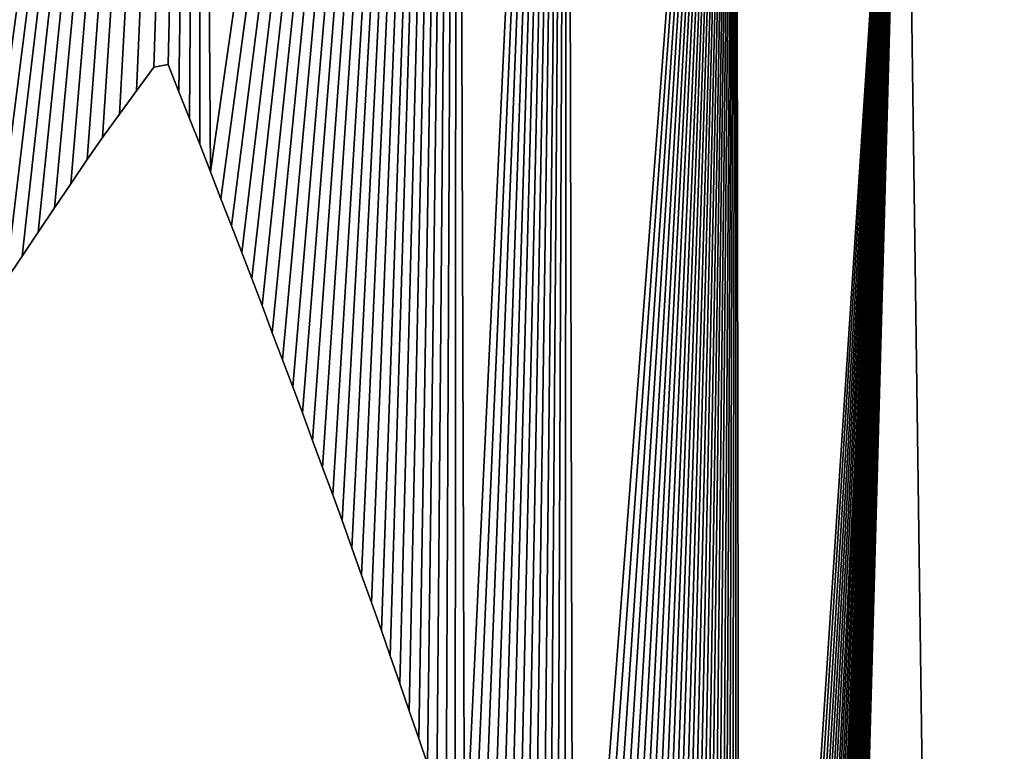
# Model space of a CAD drawing. Extents: x 9 to 1212, y 18 to 833.
# Tile 125 of 172: x 59 to 76, y 794 to 807. Entities that reach past the tile are written whole.
import ezdxf

# ---------------------------------------------------------------- set-up
doc = ezdxf.new("R2010")
doc.units = 0
doc.header["$MEASUREMENT"] = 0
doc.layers.get('0').update_dxf_attribs({"linetype": 'CONTINUOUS'})

# ---------------------------------------------------------------- blocks, each defined once
blk = doc.blocks.new('GRUPO_1')
for p, q in [((53.03481, 365.35895), (52.74262, 364.95838)), ((53.03481, 365.35895, 15), (52.74262, 364.95838, 15)), ((53.27674, 365.40126), (53.03481, 365.35895)), ((53.27674, 365.40126, 15), (53.03481, 365.35895, 15)), ((53.03481, 365.35895), (53.03481, 365.35895, 15)), ((53.459, 364.94206), (53.27674, 365.40126)), ((53.459, 364.94206, 15), (53.27674, 365.40126, 15)), ((53.27674, 365.40126), (53.27674, 365.40126, 15)), ((52.74262, 364.95838), (52.4528, 364.56107)), ((52.74262, 364.95838, 15), (52.4528, 364.56107, 15)), ((52.74262, 364.95838), (52.74262, 364.95838, 15)), ((53.63861, 364.48956), (53.459, 364.94206)), ((53.63861, 364.48956, 15), (53.459, 364.94206, 15)), ((53.459, 364.94206), (53.459, 364.94206, 15)), ((52.4528, 364.56107), (52.16657, 364.16867)), ((52.4528, 364.56107, 15), (52.16657, 364.16867, 15)), ((52.4528, 364.56107), (52.4528, 364.56107, 15)), ((53.80978, 364.05601), (53.63861, 364.48956)), ((53.80978, 364.05601, 15), (53.63861, 364.48956, 15)), ((53.63861, 364.48956), (53.63861, 364.48956, 15)), ((52.16657, 364.16867), (51.90492, 363.79298)), ((52.16657, 364.16867, 15), (51.90492, 363.79298, 15)), ((52.16657, 364.16867), (52.16657, 364.16867, 15)), ((53.99082, 363.58958), (53.80978, 364.05601)), ((53.99082, 363.58958, 15), (53.80978, 364.05601, 15)), ((53.80978, 364.05601), (53.80978, 364.05601, 15)), ((51.90492, 363.79298), (51.62862, 363.3827)), ((51.90492, 363.79298, 15), (51.62862, 363.3827, 15)), ((51.90492, 363.79298), (51.90492, 363.79298, 15)), ((54.16848, 363.13186), (53.99082, 363.58958)), ((54.16848, 363.13186, 15), (53.99082, 363.58958, 15)), ((53.99082, 363.58958), (53.99082, 363.58958, 15)), ((51.62862, 363.3827), (51.35438, 362.97548)), ((51.62862, 363.3827, 15), (51.35438, 362.97548, 15)), ((51.62862, 363.3827), (51.62862, 363.3827, 15)), ((54.34677, 362.6725), (54.16848, 363.13186)), ((54.34677, 362.6725, 15), (54.16848, 363.13186, 15)), ((54.16848, 363.13186), (54.16848, 363.13186, 15)), ((51.35438, 362.97548), (51.07726, 362.56398)), ((51.35438, 362.97548, 15), (51.07726, 362.56398, 15)), ((51.35438, 362.97548), (51.35438, 362.97548, 15)), ((54.52274, 362.21915), (54.34677, 362.6725)), ((54.52274, 362.21915, 15), (54.34677, 362.6725, 15)), ((54.34677, 362.6725), (54.34677, 362.6725, 15)), ((51.07726, 362.56398), (50.80537, 362.16026)), ((51.07726, 362.56398, 15), (50.80537, 362.16026, 15)), ((51.07726, 362.56398), (51.07726, 362.56398, 15)), ((50.80537, 362.16026), (50.5281, 361.74853)), ((50.80537, 362.16026, 15), (50.5281, 361.74853, 15)), ((50.80537, 362.16026), (50.80537, 362.16026, 15)), ((54.69011, 361.78166), (54.52274, 362.21915)), ((54.69011, 361.78166, 15), (54.52274, 362.21915, 15)), ((54.52274, 362.21915), (54.52274, 362.21915, 15)), ((54.86418, 361.32254), (54.69011, 361.78166)), ((54.86418, 361.32254, 15), (54.69011, 361.78166, 15)), ((54.69011, 361.78166), (54.69011, 361.78166, 15)), ((55.03869, 360.86228), (54.86418, 361.32254)), ((55.03869, 360.86228, 15), (54.86418, 361.32254, 15)), ((54.86418, 361.32254), (54.86418, 361.32254, 15)), ((55.21156, 360.40635), (55.03869, 360.86228)), ((55.21156, 360.40635, 15), (55.03869, 360.86228, 15)), ((55.03869, 360.86228), (55.03869, 360.86228, 15)), ((55.38444, 359.95039), (55.21156, 360.40635)), ((55.38444, 359.95039, 15), (55.21156, 360.40635, 15)), ((55.21156, 360.40635), (55.21156, 360.40635, 15)), ((55.54885, 359.50508), (55.38444, 359.95039)), ((55.54885, 359.50508, 15), (55.38444, 359.95039, 15)), ((55.38444, 359.95039), (55.38444, 359.95039, 15)), ((55.7197, 359.0422), (55.54885, 359.50508)), ((55.7197, 359.0422, 15), (55.54885, 359.50508, 15)), ((55.54885, 359.50508), (55.54885, 359.50508, 15)), ((55.88971, 358.58161), (55.7197, 359.0422)), ((55.88971, 358.58161, 15), (55.7197, 359.0422, 15)), ((55.7197, 359.0422), (55.7197, 359.0422, 15)), ((56.06083, 358.118), (55.88971, 358.58161)), ((56.06083, 358.118, 15), (55.88971, 358.58161, 15)), ((55.88971, 358.58161), (55.88971, 358.58161, 15)), ((56.21862, 357.68564), (56.06083, 358.118)), ((56.21862, 357.68564, 15), (56.06083, 358.118, 15)), ((56.06083, 358.118), (56.06083, 358.118, 15)), ((56.38479, 357.22123), (56.21862, 357.68564)), ((56.38479, 357.22123, 15), (56.21862, 357.68564, 15)), ((56.21862, 357.68564), (56.21862, 357.68564, 15)), ((56.5506, 356.75786), (56.38479, 357.22123)), ((56.5506, 356.75786, 15), (56.38479, 357.22123, 15)), ((56.38479, 357.22123), (56.38479, 357.22123, 15)), ((56.71613, 356.29526), (56.5506, 356.75786)), ((56.71613, 356.29526, 15), (56.5506, 356.75786, 15)), ((56.5506, 356.75786), (56.5506, 356.75786, 15)), ((56.88472, 355.82411), (56.71613, 356.29526)), ((56.88472, 355.82411, 15), (56.71613, 356.29526, 15)), ((56.71613, 356.29526), (56.71613, 356.29526, 15)), ((57.0336, 355.39595), (56.88472, 355.82411)), ((57.0336, 355.39595, 15), (56.88472, 355.82411, 15)), ((56.88472, 355.82411), (56.88472, 355.82411, 15)), ((57.1954, 354.92777), (57.0336, 355.39595)), ((57.1954, 354.92777, 15), (57.0336, 355.39595, 15)), ((57.0336, 355.39595), (57.0336, 355.39595, 15)), ((57.35515, 354.4655), (57.1954, 354.92777)), ((57.35515, 354.4655, 15), (57.1954, 354.92777, 15)), ((57.1954, 354.92777), (57.1954, 354.92777, 15)), ((57.5179, 353.99459), (57.35515, 354.4655)), ((57.5179, 353.99459, 15), (57.35515, 354.4655, 15)), ((57.35515, 354.4655), (57.35515, 354.4655, 15)), ((57.66568, 353.5635), (57.5179, 353.99459)), ((57.66568, 353.5635, 15), (57.5179, 353.99459, 15)), ((57.5179, 353.99459), (57.5179, 353.99459, 15))]:
    blk.add_line(p, q)
mesh = blk.add_polyface()
corners = [(42.97041, 348.17813), (42.804, 376.66345), (48.14476, 383.35069), (48.18647, 358.05075), (53.81162, 389.3792), (48.4476, 358.4712), (48.70416, 358.88428), (48.96287, 359.30083), (49.22363, 359.72067), (49.47713, 360.12882), (49.73537, 360.5446), (49.9811, 360.93627), (50.24989, 361.3354), (50.5281, 361.74853), (50.80537, 362.16026), (51.07726, 362.56398), (51.35438, 362.97548), (51.62862, 363.3827), (51.90492, 363.79298), (52.16657, 364.16867), (52.4528, 364.56107), (52.74262, 364.95838), (53.03481, 365.35895), (53.27674, 365.40126), (53.459, 364.94206), (53.63861, 364.48956), (53.80978, 364.05601), (53.99082, 363.58958), (58.16043, 392.66797), (54.16848, 363.13186), (54.34677, 362.6725), (54.52274, 362.21915), (54.69011, 361.78166), (54.86418, 361.32254), (55.03869, 360.86228), (55.21156, 360.40635), (55.38444, 359.95039), (55.54885, 359.50508), (55.7197, 359.0422), (55.88971, 358.58161), (56.06083, 358.118), (56.21862, 357.68564), (56.38479, 357.22123), (56.5506, 356.75786), (56.71613, 356.29526), (58.28885, 351.69042), (60.03148, 388.27036), (60.12873, 345.64484), (62.88618, 381.72551)]
mesh.append_faces([[corners[k] for k in face] for face in [(3, 4, 5), (5, 4, 6), (6, 4, 7), (7, 4, 8), (8, 4, 9), (9, 4, 10), (10, 4, 11), (11, 4, 12), (12, 4, 13), (13, 4, 14), (14, 4, 15), (15, 4, 16), (16, 4, 17), (17, 4, 18), (18, 4, 19), (19, 4, 20), (20, 4, 21), (21, 4, 22), (22, 4, 23), (23, 4, 24), (24, 4, 25), (25, 4, 26), (26, 4, 27), (27, 28, 29), (29, 28, 30), (30, 28, 31), (31, 28, 32), (32, 28, 33), (33, 28, 34), (34, 28, 35), (35, 28, 36), (36, 28, 37), (37, 28, 38), (38, 28, 39), (39, 28, 40), (40, 28, 41), (41, 28, 42), (42, 28, 43), (43, 28, 44)]], dxfattribs={"vtx0": -1, "vtx1": -1})
mesh.append_faces([[corners[k] for k in face] for face in [(0, 1, 2), (3, 2, 4), (27, 4, 28), (45, 28, 46), (47, 46, 48)]], dxfattribs={"vtx0": -1, "vtx2": -1})
mesh = blk.add_polyface()
corners = [(42.804, 376.66345, 15), (42.97041, 348.17813, 15), (48.14476, 383.35069, 15), (48.18647, 358.05075, 15), (53.81162, 389.3792, 15), (48.4476, 358.4712, 15), (48.70416, 358.88428, 15), (48.96287, 359.30083, 15), (49.22363, 359.72067, 15), (49.47713, 360.12882, 15), (49.73537, 360.5446, 15), (49.9811, 360.93627, 15), (50.24989, 361.3354, 15), (50.5281, 361.74853, 15), (50.80537, 362.16026, 15), (51.07726, 362.56398, 15), (51.35438, 362.97548, 15), (51.62862, 363.3827, 15), (51.90492, 363.79298, 15), (52.16657, 364.16867, 15), (52.4528, 364.56107, 15), (52.74262, 364.95838, 15), (53.03481, 365.35895, 15), (53.27674, 365.40126, 15), (53.459, 364.94206, 15), (53.63861, 364.48956, 15), (53.80978, 364.05601, 15), (53.99082, 363.58958, 15), (58.16043, 392.66797, 15), (54.16848, 363.13186, 15), (54.34677, 362.6725, 15), (54.52274, 362.21915, 15), (54.69011, 361.78166, 15), (54.86418, 361.32254, 15), (55.03869, 360.86228, 15), (55.21156, 360.40635, 15), (55.38444, 359.95039, 15), (55.54885, 359.50508, 15), (55.7197, 359.0422, 15), (55.88971, 358.58161, 15), (56.06083, 358.118, 15), (56.21862, 357.68564, 15), (56.38479, 357.22123, 15), (56.5506, 356.75786, 15), (56.71613, 356.29526, 15), (58.28885, 351.69042, 15), (60.03148, 388.27036, 15), (60.12873, 345.64484, 15), (62.88618, 381.72551, 15)]
mesh.append_faces([[corners[k] for k in face] for face in [(0, 1, 2), (2, 3, 4), (4, 27, 28), (28, 45, 46), (46, 47, 48)]], dxfattribs={"vtx0": -1, "vtx1": -1})
mesh.append_faces([[corners[k] for k in face] for face in [(4, 3, 5), (4, 5, 6), (4, 6, 7), (4, 7, 8), (4, 8, 9), (4, 9, 10), (4, 10, 11), (4, 11, 12), (4, 12, 13), (4, 13, 14), (4, 14, 15), (4, 15, 16), (4, 16, 17), (4, 17, 18), (4, 18, 19), (4, 19, 20), (4, 20, 21), (4, 21, 22), (4, 22, 23), (4, 23, 24), (4, 24, 25), (4, 25, 26), (4, 26, 27), (28, 27, 29), (28, 29, 30), (28, 30, 31), (28, 31, 32), (28, 32, 33), (28, 33, 34), (28, 34, 35), (28, 35, 36), (28, 36, 37), (28, 37, 38), (28, 38, 39), (28, 39, 40), (28, 40, 41), (28, 41, 42), (28, 42, 43), (28, 43, 44)]], dxfattribs={"vtx0": -1, "vtx2": -1})
mesh = blk.add_polyface()
corners = [(43.3899, 349.05335), (48.14476, 383.35069), (43.60297, 349.49788), (43.816, 349.94236), (44.0249, 350.37819), (44.23911, 350.82511), (44.44788, 351.26069), (44.65875, 351.66328), (44.88963, 352.10406), (45.11988, 352.54364), (45.34558, 352.97452), (45.57561, 353.41369), (45.80433, 353.85034), (46.03482, 354.29038), (46.23933, 354.66743), (46.48792, 355.10304), (46.73037, 355.52788), (46.97605, 355.95838), (47.21835, 356.38299), (47.46225, 356.81036), (47.70915, 357.24302), (47.94604, 357.65813), (48.18647, 358.05075), (56.71613, 356.29526), (58.16043, 392.66797), (56.88472, 355.82411), (57.0336, 355.39595), (57.1954, 354.92777), (57.35515, 354.4655), (57.5179, 353.99459), (57.66568, 353.5635), (57.82396, 353.08776), (57.97838, 352.62362), (58.13398, 352.15591), (58.28885, 351.69042), (60.03148, 388.27036), (58.43101, 351.24957), (58.58055, 350.78014), (58.72954, 350.31244), (58.88, 349.84016), (59.01818, 349.40214), (59.16353, 348.92322), (59.30545, 348.45565), (59.44857, 347.98407), (59.59274, 347.50906), (59.71999, 347.07024), (59.85619, 346.59526), (62.95441, 332.86215), (62.88618, 381.72551), (65.73995, 375.18249)]
mesh.append_faces([[corners[k] for k in face] for face in [(0, 1, 2), (2, 1, 3), (3, 1, 4), (4, 1, 5), (5, 1, 6), (6, 1, 7), (7, 1, 8), (8, 1, 9), (9, 1, 10), (10, 1, 11), (11, 1, 12), (12, 1, 13), (13, 1, 14), (14, 1, 15), (15, 1, 16), (16, 1, 17), (17, 1, 18), (18, 1, 19), (19, 1, 20), (20, 1, 21), (21, 1, 22), (23, 24, 25), (25, 24, 26), (26, 24, 27), (27, 24, 28), (28, 24, 29), (29, 24, 30), (30, 24, 31), (31, 24, 32), (32, 24, 33), (33, 24, 34), (34, 35, 36), (36, 35, 37), (37, 35, 38), (38, 35, 39), (39, 35, 40), (40, 35, 41), (41, 35, 42), (42, 35, 43), (43, 35, 44), (44, 35, 45), (45, 35, 46)]], dxfattribs={"vtx0": -1, "vtx1": -1})
mesh.append_faces([[corners[k] for k in face] for face in [(47, 48, 49)]], dxfattribs={"vtx0": -1, "vtx2": -1})
mesh = blk.add_polyface()
corners = [(48.14476, 383.35069, 15), (43.3899, 349.05335, 15), (43.60297, 349.49788, 15), (43.816, 349.94236, 15), (44.0249, 350.37819, 15), (44.23911, 350.82511, 15), (44.44788, 351.26069, 15), (44.65875, 351.66328, 15), (44.88963, 352.10406, 15), (45.11988, 352.54364, 15), (45.34558, 352.97452, 15), (45.57561, 353.41369, 15), (45.80433, 353.85034, 15), (46.03482, 354.29038, 15), (46.23933, 354.66743, 15), (46.48792, 355.10304, 15), (46.73037, 355.52788, 15), (46.97605, 355.95838, 15), (47.21835, 356.38299, 15), (47.46225, 356.81036, 15), (47.70915, 357.24302, 15), (47.94604, 357.65813, 15), (48.18647, 358.05075, 15), (58.16043, 392.66797, 15), (56.71613, 356.29526, 15), (56.88472, 355.82411, 15), (57.0336, 355.39595, 15), (57.1954, 354.92777, 15), (57.35515, 354.4655, 15), (57.5179, 353.99459, 15), (57.66568, 353.5635, 15), (57.82396, 353.08776, 15), (57.97838, 352.62362, 15), (58.13398, 352.15591, 15), (58.28885, 351.69042, 15), (60.03148, 388.27036, 15), (58.43101, 351.24957, 15), (58.58055, 350.78014, 15), (58.72954, 350.31244, 15), (58.88, 349.84016, 15), (59.01818, 349.40214, 15), (59.16353, 348.92322, 15), (59.30545, 348.45565, 15), (59.44857, 347.98407, 15), (59.59274, 347.50906, 15), (59.71999, 347.07024, 15), (59.85619, 346.59526, 15), (62.88618, 381.72551, 15), (62.95441, 332.86215, 15), (65.73995, 375.18249, 15)]
mesh.append_faces([[corners[k] for k in face] for face in [(47, 48, 49)]], dxfattribs={"vtx0": -1, "vtx1": -1})
mesh.append_faces([[corners[k] for k in face] for face in [(0, 1, 2), (0, 2, 3), (0, 3, 4), (0, 4, 5), (0, 5, 6), (0, 6, 7), (0, 7, 8), (0, 8, 9), (0, 9, 10), (0, 10, 11), (0, 11, 12), (0, 12, 13), (0, 13, 14), (0, 14, 15), (0, 15, 16), (0, 16, 17), (0, 17, 18), (0, 18, 19), (0, 19, 20), (0, 20, 21), (0, 21, 22), (23, 24, 25), (23, 25, 26), (23, 26, 27), (23, 27, 28), (23, 28, 29), (23, 29, 30), (23, 30, 31), (23, 31, 32), (23, 32, 33), (23, 33, 34), (35, 34, 36), (35, 36, 37), (35, 37, 38), (35, 38, 39), (35, 39, 40), (35, 40, 41), (35, 41, 42), (35, 42, 43), (35, 43, 44), (35, 44, 45), (35, 45, 46)]], dxfattribs={"vtx0": -1, "vtx2": -1})
mesh = blk.add_polyface()
corners = [(71.12799, 361.96212), (69.24429, 306.39546), (68.51422, 368.60535), (66.84832, 294.16265), (65.73995, 375.18249), (59.85619, 346.59526), (60.03148, 388.27036), (59.99102, 346.12508), (60.12873, 345.64484), (62.88618, 381.72551), (60.25218, 345.20512), (60.38195, 344.72465), (60.51009, 344.2502), (60.63785, 343.7772), (60.76293, 343.3141), (60.87995, 342.85013), (61.00084, 342.37055), (61.12117, 341.89323), (61.23965, 341.42323), (61.34978, 340.96256), (61.46068, 340.48594), (61.57195, 340.00774), (61.6847, 339.52317), (61.78539, 339.07608), (61.88889, 338.58933), (61.99111, 338.1086), (62.0925, 337.63177), (62.19107, 337.16209), (62.2827, 336.685), (62.37511, 336.20384), (62.46808, 335.71976), (62.56084, 335.23675), (62.63842, 334.78024), (62.72105, 334.29207), (62.8033, 333.80612), (62.88487, 333.32424), (62.95441, 332.86215), (63.02578, 332.37409), (63.09688, 331.88785), (63.16787, 331.40239), (63.22811, 330.93472), (63.28721, 330.44872), (63.34624, 329.96337), (63.40638, 329.46887), (63.45565, 329.00129), (63.50258, 328.51703), (63.54984, 328.0294), (63.59793, 327.53315), (63.63545, 327.06426)]
mesh.append_faces([[corners[k] for k in face] for face in [(0, 1, 2), (5, 6, 7), (7, 6, 8), (8, 9, 10), (10, 9, 11), (11, 9, 12), (12, 9, 13), (13, 9, 14), (14, 9, 15), (15, 9, 16), (16, 9, 17), (17, 9, 18), (18, 9, 19), (19, 9, 20), (20, 9, 21), (21, 9, 22), (22, 9, 23), (23, 9, 24), (24, 9, 25), (25, 9, 26), (26, 9, 27), (27, 9, 28), (28, 9, 29), (29, 9, 30), (30, 9, 31), (31, 9, 32), (32, 9, 33), (33, 9, 34), (34, 9, 35), (35, 9, 36), (36, 4, 37), (37, 4, 38), (38, 4, 39), (39, 4, 40), (40, 4, 41), (41, 4, 42), (42, 4, 43), (43, 4, 44), (44, 4, 45), (45, 4, 46), (46, 4, 47), (47, 4, 48)]], dxfattribs={"vtx0": -1, "vtx1": -1})
mesh.append_faces([[corners[k] for k in face] for face in [(3, 4, 2)]], dxfattribs={"vtx0": -1, "vtx2": -1})
mesh = blk.add_polyface()
corners = [(65.73995, 375.18249, 15), (66.84832, 294.16265, 15), (68.51422, 368.60535, 15), (60.03148, 388.27036, 15), (59.85619, 346.59526, 15), (59.99102, 346.12508, 15), (60.12873, 345.64484, 15), (62.88618, 381.72551, 15), (60.25218, 345.20512, 15), (60.38195, 344.72465, 15), (60.51009, 344.2502, 15), (60.63785, 343.7772, 15), (60.76293, 343.3141, 15), (60.87995, 342.85013, 15), (61.00084, 342.37055, 15), (61.12117, 341.89323, 15), (61.23965, 341.42323, 15), (61.34978, 340.96256, 15), (61.46068, 340.48594, 15), (61.57195, 340.00774, 15), (61.6847, 339.52317, 15), (61.78539, 339.07608, 15), (61.88889, 338.58933, 15), (61.99111, 338.1086, 15), (62.0925, 337.63177, 15), (62.19107, 337.16209, 15), (62.2827, 336.685, 15), (62.37511, 336.20384, 15), (62.46808, 335.71976, 15), (62.56084, 335.23675, 15), (62.63842, 334.78024, 15), (62.72105, 334.29207, 15), (62.8033, 333.80612, 15), (62.88487, 333.32424, 15), (62.95441, 332.86215, 15), (63.02578, 332.37409, 15), (63.09688, 331.88785, 15), (63.16787, 331.40239, 15), (63.22811, 330.93472, 15), (63.28721, 330.44872, 15), (63.34624, 329.96337, 15), (63.40638, 329.46887, 15), (63.45565, 329.00129, 15), (63.50258, 328.51703, 15), (63.54984, 328.0294, 15), (63.59793, 327.53315, 15), (63.63545, 327.06426, 15), (69.24429, 306.39546, 15), (71.12799, 361.96212, 15)]
mesh.append_faces([[corners[k] for k in face] for face in [(0, 1, 2)]], dxfattribs={"vtx0": -1, "vtx1": -1})
mesh.append_faces([[corners[k] for k in face] for face in [(3, 4, 5), (3, 5, 6), (7, 6, 8), (7, 8, 9), (7, 9, 10), (7, 10, 11), (7, 11, 12), (7, 12, 13), (7, 13, 14), (7, 14, 15), (7, 15, 16), (7, 16, 17), (7, 17, 18), (7, 18, 19), (7, 19, 20), (7, 20, 21), (7, 21, 22), (7, 22, 23), (7, 23, 24), (7, 24, 25), (7, 25, 26), (7, 26, 27), (7, 27, 28), (7, 28, 29), (7, 29, 30), (7, 30, 31), (7, 31, 32), (7, 32, 33), (7, 33, 34), (0, 34, 35), (0, 35, 36), (0, 36, 37), (0, 37, 38), (0, 38, 39), (0, 39, 40), (0, 40, 41), (0, 41, 42), (0, 42, 43), (0, 43, 44), (0, 44, 45), (0, 45, 46), (47, 48, 2)]], dxfattribs={"vtx0": -1, "vtx2": -1})
mesh = blk.add_polyface()
corners = [(50.72011, 296.86092), (48.98278, 316.33987), (49.46478, 316.40024), (49.94806, 316.44832), (50.43199, 316.48399), (50.91567, 316.50721), (54.39182, 297.05516), (51.40012, 316.51799), (51.8852, 316.51628), (52.37073, 316.502), (52.85657, 316.47507), (53.34254, 316.43544), (53.82848, 316.38302), (54.31424, 316.31775), (54.79964, 316.23955), (59.00437, 296.42138), (55.27348, 316.15059), (55.74088, 316.05047), (56.20751, 315.93811), (56.67323, 315.81346), (57.13789, 315.67644), (57.60134, 315.527), (58.06344, 315.36507), (58.52405, 315.19058), (58.98301, 315.00348), (59.44019, 314.80369), (62.67385, 295.50556), (59.87398, 314.60149), (60.2964, 314.39249), (60.71691, 314.17232), (61.13538, 313.94093), (61.5517, 313.69827), (61.96575, 313.44428), (62.37742, 313.17891), (62.78658, 312.90212), (66.84832, 294.16265), (63.19312, 312.61384), (63.63545, 327.06426), (65.73995, 375.18249), (63.66955, 326.58024), (63.70397, 326.09157), (63.73896, 325.59485), (63.76338, 325.12575), (63.78429, 324.63942), (63.80529, 324.15103), (63.82658, 323.65602), (63.83566, 323.26907)]
mesh.append_faces([[corners[k] for k in face] for face in [(0, 5, 6), (6, 14, 15), (15, 25, 26), (26, 34, 35), (37, 38, 39), (39, 38, 40), (40, 38, 41), (41, 38, 42), (42, 38, 43), (43, 38, 44), (44, 38, 45), (45, 38, 46)]], dxfattribs={"vtx0": -1, "vtx1": -1})
mesh.append_faces([[corners[k] for k in face] for face in [(0, 1, 2), (0, 2, 3), (0, 3, 4), (0, 4, 5), (6, 5, 7), (6, 7, 8), (6, 8, 9), (6, 9, 10), (6, 10, 11), (6, 11, 12), (6, 12, 13), (6, 13, 14), (15, 14, 16), (15, 16, 17), (15, 17, 18), (15, 18, 19), (15, 19, 20), (15, 20, 21), (15, 21, 22), (15, 22, 23), (15, 23, 24), (15, 24, 25), (26, 25, 27), (26, 27, 28), (26, 28, 29), (26, 29, 30), (26, 30, 31), (26, 31, 32), (26, 32, 33), (26, 33, 34), (35, 34, 36)]], dxfattribs={"vtx0": -1, "vtx2": -1})
mesh = blk.add_polyface()
corners = [(48.98278, 316.33987, 15), (50.72011, 296.86092, 15), (49.46478, 316.40024, 15), (49.94806, 316.44832, 15), (50.43199, 316.48399, 15), (50.91567, 316.50721, 15), (54.39182, 297.05516, 15), (51.40012, 316.51799, 15), (51.8852, 316.51628, 15), (52.37073, 316.502, 15), (52.85657, 316.47507, 15), (53.34254, 316.43544, 15), (53.82848, 316.38302, 15), (54.31424, 316.31775, 15), (54.79964, 316.23955, 15), (59.00437, 296.42138, 15), (55.27348, 316.15059, 15), (55.74088, 316.05047, 15), (56.20751, 315.93811, 15), (56.67323, 315.81346, 15), (57.13789, 315.67644, 15), (57.60134, 315.527, 15), (58.06344, 315.36507, 15), (58.52405, 315.19058, 15), (58.98301, 315.00348, 15), (59.44019, 314.80369, 15), (62.67385, 295.50556, 15), (59.87398, 314.60149, 15), (60.2964, 314.39249, 15), (60.71691, 314.17232, 15), (61.13538, 313.94093, 15), (61.5517, 313.69827, 15), (61.96575, 313.44428, 15), (62.37742, 313.17891, 15), (62.78658, 312.90212, 15), (66.84832, 294.16265, 15), (63.19312, 312.61384, 15), (65.73995, 375.18249, 15), (63.63545, 327.06426, 15), (63.66955, 326.58024, 15), (63.70397, 326.09157, 15), (63.73896, 325.59485, 15), (63.76338, 325.12575, 15), (63.78429, 324.63942, 15), (63.80529, 324.15103, 15), (63.82658, 323.65602, 15), (63.83566, 323.26907, 15)]
mesh.append_faces([[corners[k] for k in face] for face in [(0, 1, 2), (2, 1, 3), (3, 1, 4), (4, 1, 5), (5, 6, 7), (7, 6, 8), (8, 6, 9), (9, 6, 10), (10, 6, 11), (11, 6, 12), (12, 6, 13), (13, 6, 14), (14, 15, 16), (16, 15, 17), (17, 15, 18), (18, 15, 19), (19, 15, 20), (20, 15, 21), (21, 15, 22), (22, 15, 23), (23, 15, 24), (24, 15, 25), (25, 26, 27), (27, 26, 28), (28, 26, 29), (29, 26, 30), (30, 26, 31), (31, 26, 32), (32, 26, 33), (33, 26, 34), (34, 35, 36)]], dxfattribs={"vtx0": -1, "vtx1": -1})
mesh.append_faces([[corners[k] for k in face] for face in [(5, 1, 6), (14, 6, 15), (25, 15, 26), (34, 26, 35), (37, 38, 39), (37, 39, 40), (37, 40, 41), (37, 41, 42), (37, 42, 43), (37, 43, 44), (37, 44, 45), (37, 45, 46)]], dxfattribs={"vtx0": -1, "vtx2": -1})
mesh = blk.add_polyface()
corners = [(69.24429, 306.39546), (71.12799, 361.96212), (72.06581, 306.55708), (73.49536, 355.23027), (75.55655, 306.59712), (75.52852, 348.39215), (77.13967, 341.4355), (79.0269, 306.63694), (78.23911, 334.39435), (78.78499, 324.63465), (78.78372, 326.14201), (109.3535, 324.66067), (82.49895, 306.67677), (85.91789, 306.716), (89.24544, 306.7544), (92.72353, 306.79489), (96.16109, 306.83491), (66.84832, 294.16265), (63.19312, 312.61384), (63.59692, 312.31404), (63.99786, 312.00265), (65.73995, 375.18249), (68.51422, 368.60535), (71.54712, 292.36514), (71.29696, 303.15142), (63.83566, 323.26907), (63.84292, 322.7649), (63.84985, 322.28363), (63.85787, 321.72654), (63.8643, 321.27985), (63.8712, 320.80048), (63.8785, 320.29343), (63.88584, 319.78344), (63.89268, 319.30849), (63.89967, 318.82326), (63.90675, 318.33103), (63.91389, 317.83508), (63.92103, 317.33938), (63.92812, 316.84657), (63.93513, 316.35984), (63.942, 315.88246), (63.94922, 315.38154), (63.95657, 314.87059), (63.96355, 314.38569), (63.97009, 313.93175), (63.9778, 313.39587), (63.98501, 312.89489), (63.99102, 312.47767)]
mesh.append_faces([[corners[k] for k in face] for face in [(9, 8, 10)]], dxfattribs={"vtx0": -1})
mesh.append_faces([[corners[k] for k in face] for face in [(0, 1, 2), (2, 3, 4), (4, 6, 7), (7, 11, 12), (12, 11, 13), (13, 11, 14), (14, 11, 15), (15, 11, 16), (25, 21, 26), (26, 21, 27), (27, 21, 28), (28, 21, 29), (29, 21, 30), (30, 21, 31), (31, 21, 32), (32, 21, 33), (33, 21, 34), (34, 21, 35), (35, 21, 36), (36, 21, 37), (37, 21, 38), (38, 21, 39), (39, 21, 40), (40, 21, 41), (41, 21, 42), (42, 21, 43), (43, 21, 44), (44, 21, 45), (45, 21, 46), (46, 21, 47), (47, 21, 20)]], dxfattribs={"vtx0": -1, "vtx1": -1})
mesh.append_faces([[corners[k] for k in face] for face in [(7, 8, 9), (17, 20, 21), (17, 22, 0)]], dxfattribs={"vtx0": -1, "vtx1": -1, "vtx2": -1})
mesh.append_faces([[corners[k] for k in face] for face in [(2, 1, 3), (4, 3, 5), (4, 5, 6), (7, 6, 8), (7, 9, 11), (17, 18, 19), (17, 19, 20), (23, 0, 24)]], dxfattribs={"vtx0": -1, "vtx2": -1})
mesh = blk.add_polyface()
corners = [(63.19312, 312.61384, 15), (66.84832, 294.16265, 15), (63.59692, 312.31404, 15), (63.99786, 312.00265, 15), (65.73995, 375.18249, 15), (68.51422, 368.60535, 15), (69.24429, 306.39546, 15), (71.54712, 292.36514, 15), (71.29696, 303.15142, 15), (63.83566, 323.26907, 15), (63.84292, 322.7649, 15), (63.84985, 322.28363, 15), (63.85787, 321.72654, 15), (63.8643, 321.27985, 15), (63.8712, 320.80048, 15), (63.8785, 320.29343, 15), (63.88584, 319.78344, 15), (63.89268, 319.30849, 15), (63.89967, 318.82326, 15), (63.90675, 318.33103, 15), (63.91389, 317.83508, 15), (63.92103, 317.33938, 15), (63.92812, 316.84657, 15), (63.93513, 316.35984, 15), (63.942, 315.88246, 15), (63.94922, 315.38154, 15), (63.95657, 314.87059, 15), (63.96355, 314.38569, 15), (63.97009, 313.93175, 15), (63.9778, 313.39587, 15), (63.98501, 312.89489, 15), (63.99102, 312.47767, 15), (71.12799, 361.96212, 15), (72.06581, 306.55708, 15), (73.49536, 355.23027, 15), (75.55655, 306.59712, 15), (75.52852, 348.39215, 15), (77.13967, 341.4355, 15), (79.0269, 306.63694, 15), (78.23911, 334.39435, 15), (78.78499, 324.63465, 15), (78.78372, 326.14201, 15), (109.3535, 324.66067, 15), (82.49895, 306.67677, 15), (85.91789, 306.716, 15), (89.24544, 306.7544, 15), (92.72353, 306.79489, 15), (96.16109, 306.83491, 15)]
mesh.append_faces([[corners[k] for k in face] for face in [(39, 40, 41)]], dxfattribs={"vtx0": -1})
mesh.append_faces([[corners[k] for k in face] for face in [(0, 1, 2), (2, 1, 3), (6, 7, 8), (32, 33, 34), (34, 35, 36), (36, 35, 37), (37, 38, 39), (40, 38, 42)]], dxfattribs={"vtx0": -1, "vtx1": -1})
mesh.append_faces([[corners[k] for k in face] for face in [(3, 1, 4), (5, 1, 6), (39, 38, 40)]], dxfattribs={"vtx0": -1, "vtx1": -1, "vtx2": -1})
mesh.append_faces([[corners[k] for k in face] for face in [(4, 9, 10), (4, 10, 11), (4, 11, 12), (4, 12, 13), (4, 13, 14), (4, 14, 15), (4, 15, 16), (4, 16, 17), (4, 17, 18), (4, 18, 19), (4, 19, 20), (4, 20, 21), (4, 21, 22), (4, 22, 23), (4, 23, 24), (4, 24, 25), (4, 25, 26), (4, 26, 27), (4, 27, 28), (4, 28, 29), (4, 29, 30), (4, 30, 31), (4, 31, 3), (32, 6, 33), (34, 33, 35), (37, 35, 38), (42, 38, 43), (42, 43, 44), (42, 44, 45), (42, 45, 46), (42, 46, 47)]], dxfattribs={"vtx0": -1, "vtx2": -1})
mesh = blk.add_polyface()
corners = [(53.03481, 365.35895), (52.74262, 364.95838, 15), (52.74262, 364.95838), (53.03481, 365.35895, 15)]
mesh.append_faces([[corners[k] for k in face] for face in [(0, 1, 2), (1, 0, 3)]], dxfattribs={"vtx0": -1})
mesh = blk.add_polyface()
corners = [(53.27674, 365.40126, 15), (53.03481, 365.35895), (53.27674, 365.40126), (53.03481, 365.35895, 15)]
mesh.append_faces([[corners[k] for k in face] for face in [(0, 1, 2), (1, 0, 3)]], dxfattribs={"vtx0": -1})
mesh = blk.add_polyface()
corners = [(53.27674, 365.40126, 15), (53.459, 364.94206), (53.459, 364.94206, 15), (53.27674, 365.40126)]
mesh.append_faces([[corners[k] for k in face] for face in [(0, 1, 2), (1, 0, 3)]], dxfattribs={"vtx0": -1})
mesh = blk.add_polyface()
corners = [(52.74262, 364.95838), (52.4528, 364.56107, 15), (52.4528, 364.56107), (52.74262, 364.95838, 15)]
mesh.append_faces([[corners[k] for k in face] for face in [(0, 1, 2), (1, 0, 3)]], dxfattribs={"vtx0": -1})
mesh = blk.add_polyface()
corners = [(53.459, 364.94206, 15), (53.63861, 364.48956), (53.63861, 364.48956, 15), (53.459, 364.94206)]
mesh.append_faces([[corners[k] for k in face] for face in [(0, 1, 2), (1, 0, 3)]], dxfattribs={"vtx0": -1})
mesh = blk.add_polyface()
corners = [(52.4528, 364.56107), (52.16657, 364.16867, 15), (52.16657, 364.16867), (52.4528, 364.56107, 15)]
mesh.append_faces([[corners[k] for k in face] for face in [(0, 1, 2), (1, 0, 3)]], dxfattribs={"vtx0": -1})
mesh = blk.add_polyface()
corners = [(53.63861, 364.48956, 15), (53.80978, 364.05601), (53.80978, 364.05601, 15), (53.63861, 364.48956)]
mesh.append_faces([[corners[k] for k in face] for face in [(0, 1, 2), (1, 0, 3)]], dxfattribs={"vtx0": -1})
mesh = blk.add_polyface()
corners = [(52.16657, 364.16867), (51.90492, 363.79298, 15), (51.90492, 363.79298), (52.16657, 364.16867, 15)]
mesh.append_faces([[corners[k] for k in face] for face in [(0, 1, 2), (1, 0, 3)]], dxfattribs={"vtx0": -1})
mesh = blk.add_polyface()
corners = [(53.80978, 364.05601, 15), (53.99082, 363.58958), (53.99082, 363.58958, 15), (53.80978, 364.05601)]
mesh.append_faces([[corners[k] for k in face] for face in [(0, 1, 2), (1, 0, 3)]], dxfattribs={"vtx0": -1})
mesh = blk.add_polyface()
corners = [(51.90492, 363.79298), (51.62862, 363.3827, 15), (51.62862, 363.3827), (51.90492, 363.79298, 15)]
mesh.append_faces([[corners[k] for k in face] for face in [(0, 1, 2), (1, 0, 3)]], dxfattribs={"vtx0": -1})
mesh = blk.add_polyface()
corners = [(53.99082, 363.58958, 15), (54.16848, 363.13186), (54.16848, 363.13186, 15), (53.99082, 363.58958)]
mesh.append_faces([[corners[k] for k in face] for face in [(0, 1, 2), (1, 0, 3)]], dxfattribs={"vtx0": -1})
mesh = blk.add_polyface()
corners = [(51.62862, 363.3827), (51.35438, 362.97548, 15), (51.35438, 362.97548), (51.62862, 363.3827, 15)]
mesh.append_faces([[corners[k] for k in face] for face in [(0, 1, 2), (1, 0, 3)]], dxfattribs={"vtx0": -1})
mesh = blk.add_polyface()
corners = [(54.16848, 363.13186, 15), (54.34677, 362.6725), (54.34677, 362.6725, 15), (54.16848, 363.13186)]
mesh.append_faces([[corners[k] for k in face] for face in [(0, 1, 2), (1, 0, 3)]], dxfattribs={"vtx0": -1})
mesh = blk.add_polyface()
corners = [(51.35438, 362.97548), (51.07726, 362.56398, 15), (51.07726, 362.56398), (51.35438, 362.97548, 15)]
mesh.append_faces([[corners[k] for k in face] for face in [(0, 1, 2), (1, 0, 3)]], dxfattribs={"vtx0": -1})
mesh = blk.add_polyface()
corners = [(54.34677, 362.6725, 15), (54.52274, 362.21915), (54.52274, 362.21915, 15), (54.34677, 362.6725)]
mesh.append_faces([[corners[k] for k in face] for face in [(0, 1, 2), (1, 0, 3)]], dxfattribs={"vtx0": -1})
mesh = blk.add_polyface()
corners = [(51.07726, 362.56398), (50.80537, 362.16026, 15), (50.80537, 362.16026), (51.07726, 362.56398, 15)]
mesh.append_faces([[corners[k] for k in face] for face in [(0, 1, 2), (1, 0, 3)]], dxfattribs={"vtx0": -1})
mesh = blk.add_polyface()
corners = [(50.80537, 362.16026), (50.5281, 361.74853, 15), (50.5281, 361.74853), (50.80537, 362.16026, 15)]
mesh.append_faces([[corners[k] for k in face] for face in [(0, 1, 2), (1, 0, 3)]], dxfattribs={"vtx0": -1})
mesh = blk.add_polyface()
corners = [(54.52274, 362.21915, 15), (54.69011, 361.78166), (54.69011, 361.78166, 15), (54.52274, 362.21915)]
mesh.append_faces([[corners[k] for k in face] for face in [(0, 1, 2), (1, 0, 3)]], dxfattribs={"vtx0": -1})
mesh = blk.add_polyface()
corners = [(54.69011, 361.78166, 15), (54.86418, 361.32254), (54.86418, 361.32254, 15), (54.69011, 361.78166)]
mesh.append_faces([[corners[k] for k in face] for face in [(0, 1, 2), (1, 0, 3)]], dxfattribs={"vtx0": -1})
mesh = blk.add_polyface()
corners = [(54.86418, 361.32254, 15), (55.03869, 360.86228), (55.03869, 360.86228, 15), (54.86418, 361.32254)]
mesh.append_faces([[corners[k] for k in face] for face in [(0, 1, 2), (1, 0, 3)]], dxfattribs={"vtx0": -1})
mesh = blk.add_polyface()
corners = [(55.03869, 360.86228, 15), (55.21156, 360.40635), (55.21156, 360.40635, 15), (55.03869, 360.86228)]
mesh.append_faces([[corners[k] for k in face] for face in [(0, 1, 2), (1, 0, 3)]], dxfattribs={"vtx0": -1})
mesh = blk.add_polyface()
corners = [(55.21156, 360.40635, 15), (55.38444, 359.95039), (55.38444, 359.95039, 15), (55.21156, 360.40635)]
mesh.append_faces([[corners[k] for k in face] for face in [(0, 1, 2), (1, 0, 3)]], dxfattribs={"vtx0": -1})
mesh = blk.add_polyface()
corners = [(55.38444, 359.95039, 15), (55.54885, 359.50508), (55.54885, 359.50508, 15), (55.38444, 359.95039)]
mesh.append_faces([[corners[k] for k in face] for face in [(0, 1, 2), (1, 0, 3)]], dxfattribs={"vtx0": -1})
mesh = blk.add_polyface()
corners = [(55.54885, 359.50508, 15), (55.7197, 359.0422), (55.7197, 359.0422, 15), (55.54885, 359.50508)]
mesh.append_faces([[corners[k] for k in face] for face in [(0, 1, 2), (1, 0, 3)]], dxfattribs={"vtx0": -1})
mesh = blk.add_polyface()
corners = [(55.7197, 359.0422, 15), (55.88971, 358.58161), (55.88971, 358.58161, 15), (55.7197, 359.0422)]
mesh.append_faces([[corners[k] for k in face] for face in [(0, 1, 2), (1, 0, 3)]], dxfattribs={"vtx0": -1})
mesh = blk.add_polyface()
corners = [(55.88971, 358.58161, 15), (56.06083, 358.118), (56.06083, 358.118, 15), (55.88971, 358.58161)]
mesh.append_faces([[corners[k] for k in face] for face in [(0, 1, 2), (1, 0, 3)]], dxfattribs={"vtx0": -1})
mesh = blk.add_polyface()
corners = [(56.06083, 358.118, 15), (56.21862, 357.68564), (56.21862, 357.68564, 15), (56.06083, 358.118)]
mesh.append_faces([[corners[k] for k in face] for face in [(0, 1, 2), (1, 0, 3)]], dxfattribs={"vtx0": -1})
mesh = blk.add_polyface()
corners = [(56.21862, 357.68564, 15), (56.38479, 357.22123), (56.38479, 357.22123, 15), (56.21862, 357.68564)]
mesh.append_faces([[corners[k] for k in face] for face in [(0, 1, 2), (1, 0, 3)]], dxfattribs={"vtx0": -1})
mesh = blk.add_polyface()
corners = [(56.38479, 357.22123, 15), (56.5506, 356.75786), (56.5506, 356.75786, 15), (56.38479, 357.22123)]
mesh.append_faces([[corners[k] for k in face] for face in [(0, 1, 2), (1, 0, 3)]], dxfattribs={"vtx0": -1})
mesh = blk.add_polyface()
corners = [(56.5506, 356.75786, 15), (56.71613, 356.29526), (56.71613, 356.29526, 15), (56.5506, 356.75786)]
mesh.append_faces([[corners[k] for k in face] for face in [(0, 1, 2), (1, 0, 3)]], dxfattribs={"vtx0": -1})
mesh = blk.add_polyface()
corners = [(56.71613, 356.29526, 15), (56.88472, 355.82411), (56.88472, 355.82411, 15), (56.71613, 356.29526)]
mesh.append_faces([[corners[k] for k in face] for face in [(0, 1, 2), (1, 0, 3)]], dxfattribs={"vtx0": -1})
mesh = blk.add_polyface()
corners = [(56.88472, 355.82411, 15), (57.0336, 355.39595), (57.0336, 355.39595, 15), (56.88472, 355.82411)]
mesh.append_faces([[corners[k] for k in face] for face in [(0, 1, 2), (1, 0, 3)]], dxfattribs={"vtx0": -1})
mesh = blk.add_polyface()
corners = [(57.0336, 355.39595, 15), (57.1954, 354.92777), (57.1954, 354.92777, 15), (57.0336, 355.39595)]
mesh.append_faces([[corners[k] for k in face] for face in [(0, 1, 2), (1, 0, 3)]], dxfattribs={"vtx0": -1})
mesh = blk.add_polyface()
corners = [(57.1954, 354.92777, 15), (57.35515, 354.4655), (57.35515, 354.4655, 15), (57.1954, 354.92777)]
mesh.append_faces([[corners[k] for k in face] for face in [(0, 1, 2), (1, 0, 3)]], dxfattribs={"vtx0": -1})
mesh = blk.add_polyface()
corners = [(57.35515, 354.4655, 15), (57.5179, 353.99459), (57.5179, 353.99459, 15), (57.35515, 354.4655)]
mesh.append_faces([[corners[k] for k in face] for face in [(0, 1, 2), (1, 0, 3)]], dxfattribs={"vtx0": -1})
mesh = blk.add_polyface()
corners = [(57.5179, 353.99459, 15), (57.66568, 353.5635), (57.66568, 353.5635, 15), (57.5179, 353.99459)]
mesh.append_faces([[corners[k] for k in face] for face in [(0, 1, 2), (1, 0, 3)]], dxfattribs={"vtx0": -1})

msp = doc.modelspace()

# ---------------------------------------------------------------- block references
msp.add_blockref('GRUPO_1', (8.548, 440.359))

doc.saveas('drawing.dxf')
